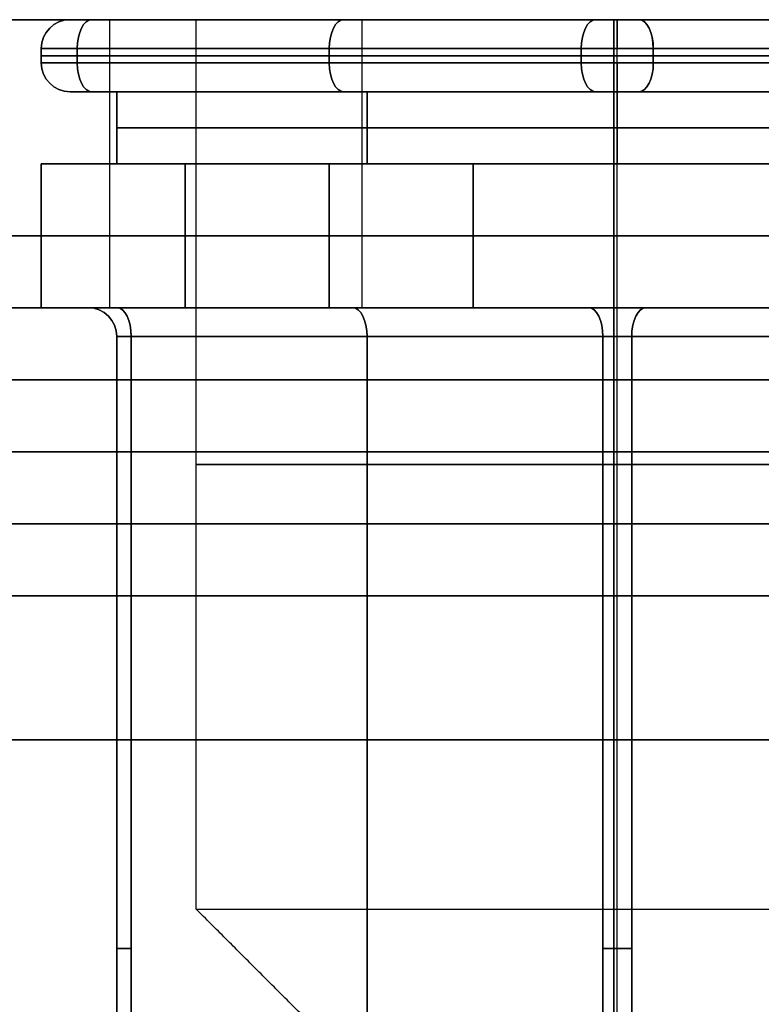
# Model space of a CAD drawing. Header units: millimetres. Extents: x -175 to 175, y -101 to 102.
# Tile 80 of 133: x -4.12 to 1.03, y 94.66 to 101.5. Entities that reach past the tile are written whole.
import ezdxf

# ---------------------------------------------------------------- set-up
doc = ezdxf.new("R2010")
doc.units = ezdxf.units.MM
doc.layers.add('Livello 01', color=7, linetype='Continuous')

# ---------------------------------------------------------------- blocks, each defined once
blk = doc.blocks.new('MCP098A17_04')
at = {"layer": 'Livello 01', "color": 254, "true_color": 0xcad1ee}
for p, q in [((0, -55.925, 3), (0, 42.6029, 3)), ((0, -55.925), (0, 42.6029)), ((-55.9144, 0, 3), (-55.9144, 0)), ((55.9144, 0, 3), (-55.9144, 0, 3)), ((55.9144, 0), (-55.9144, 0))]:
    blk.add_line(p, q, dxfattribs=at)
for centre, start, end in [((-60.9144, 0), 270, 90), ((-60.9144, 0, 3), 270, 90), ((60.9144, 0), 90, 180), ((60.9144, 0, 3), 180, 270), ((60.9144, 0), 180, 270)]:
    blk.add_arc(centre, 5, start, end, dxfattribs=at)
at = {"layer": 'Livello 01', "color": 254, "true_color": 0xcad1ee, "extrusion": (0, 0, -1)}
for centre, start, end in [((60.9144, 0, -1.5), 90, 270), ((-60.9144, 0, -3), 0, 90), ((-60.9144, 0, -1.5), 0, 90), ((-60.9144, 0, -1.5), 270, 0)]:
    blk.add_arc(centre, 5, start, end, dxfattribs=at)
at = {"layer": 'Livello 01', "color": 254, "true_color": 0xcad1ee}
blk.add_open_spline([(55.9144, 0), (55.9144, 0, 3)], degree=1, dxfattribs=at)

msp = doc.modelspace()

# ---------------------------------------------------------------- linework, layer by layer
at = {"layer": 'Livello 01', "color": 254, "true_color": 0xcad1ee}
for p, q in [((-142, 101.5, 43), (142, 101.5, 43)), ((142, 101.5, -264), (-142, 101.5, -264)), ((-3.775, 101.5, -49.5856), (-2.9, 101.5, -49.5856)), ((-3.775, 101.5, -171.4144), (-2.9, 101.5, -171.4144)), ((-3.5, 101.5, -171.4), (-3.5, 99.5, -171.4)), ((-3.5, 101.5, -49.6), (-3.5, 99.5, -49.6)), ((-1.75, 101.5, -168.3689), (-1.75, 99.5, -168.3689)), ((-1.75, 101.5, -174.4311), (-1.75, 99.5, -174.4311)), ((-1.75, 101.5, -46.5689), (-1.75, 99.5, -46.5689)), ((-1.75, 101.5, -52.6311), (-1.75, 99.5, -52.6311)), ((0, 101.5, 33.5), (0, 101.5, 52.5)), ((0, 101.5, -195.5), (0, 101.5, -175.4415)), ((0, 101.5, -167.3585), (0, 101.5, -124.4641)), ((0, 101.5, -96.5359), (0, 101.5, -53.6415)), ((0, 101.5, -45.5585), (0, 101.5, -25.5)), ((0, 101.5, -254.5), (0, 101.5, -273.5)), ((0.025, 95.325, -52.5106), (0.025, 101.5, -52.5106)), ((0.025, 101.5, -53.927), (0.025, 101.5, -52.5106)), ((0.025, 101.5, -46.6606), (0.025, 101.5, -45.2441)), ((0.025, 95.325, -46.6606), (0.025, 101.5, -46.6606)), ((0.025, 95.325, -174.3394), (0.025, 101.5, -174.3394)), ((0.025, 101.5, -175.7559), (0.025, 101.5, -174.3394)), ((0.025, 101.5, -168.4894), (0.025, 101.5, -167.073)), ((0.025, 95.325, -168.4894), (0.025, 101.5, -168.4894)), ((-3.975, 101.2, -49.5856), (-3.975, 101.3, -49.5856)), ((-3.975, 101.2, -171.4144), (-3.975, 101.3, -171.4144)), ((-3.725, 101.3, -52.0393), (-0.225, 101.3, -54.06)), ((-1.975, 101.3, -46.1215), (-1.975, 101.2, -46.1215)), ((-1.975, 101.3, -53.0497), (-1.975, 101.2, -53.0497)), ((-1.975, 101.2, -174.8785), (-1.975, 101.3, -174.8785)), ((-1.975, 101.2, -167.9503), (-1.975, 101.3, -167.9503)), ((0.025, 101.2, -54.127), (0.025, 101.3, -54.127)), ((0.025, 101.2, -45.0441), (0.025, 101.3, -45.0441)), ((0.025, 101.2, -166.873), (0.025, 101.3, -166.873)), ((0.025, 101.2, -175.9559), (0.025, 101.3, -175.9559)), ((-3.975, 101.25, -51.6063), (-3.975, 101.25, -47.5648)), ((-3.975, 101.25, -173.4352), (-3.975, 101.25, -169.3937)), ((-3.725, 101.25, -47.1318), (-0.225, 101.25, -45.1111)), ((-0.225, 101.25, -54.06), (-3.725, 101.25, -52.0393)), ((-3.725, 101.25, -173.8682), (-0.225, 101.25, -175.8889)), ((-0.225, 101.25, -166.94), (-3.725, 101.25, -168.9607)), ((-0.225, 101.2, -54.06), (-3.725, 101.2, -52.0393)), ((0.275, 101.25, -45.1111), (3.775, 101.25, -47.1318)), ((3.775, 101.25, -52.0393), (0.275, 101.25, -54.06)), ((0.275, 101.25, -175.8889), (3.775, 101.25, -173.8682)), ((3.775, 101.25, -168.9607), (0.275, 101.25, -166.94)), ((-3.775, 101, -49.5856), (-3.45, 101, -49.5856)), ((-3.775, 101, -171.4144), (-3.45, 101, -171.4144)), ((-3.45, 101, -49.5856), (-3.45, 100.5, -49.5856)), ((-3.45, 101, -171.4144), (-3.45, 100.5, -171.4144)), ((-1.7125, 101, -52.595), (-1.7125, 100.5, -52.595)), ((-1.7125, 101, -46.5761), (-1.7125, 100.5, -46.5761)), ((-1.7125, 100.5, -168.405), (-1.7125, 101, -168.405)), ((-1.7125, 100.5, -174.4239), (-1.7125, 101, -174.4239)), ((0.025, 101, -53.927), (0.025, 101, -53.5982)), ((0.025, 101, -45.573), (0.025, 101, -45.2441)), ((0.025, 101, -175.7559), (0.025, 101, -175.427)), ((0.025, 101, -167.4018), (0.025, 101, -167.073)), ((-3.45, 100.75, -51.5919), (0.025, 100.75, -53.5982)), ((0.025, 100.75, -45.573), (-3.45, 100.75, -47.5793)), ((-3.45, 100.75, -51.5919), (-3.45, 100.75, -47.5793)), ((-3.45, 100.75, -169.4081), (0.025, 100.75, -167.4018)), ((0.025, 100.75, -175.427), (-3.45, 100.75, -173.4207)), ((-3.45, 100.75, -173.4207), (-3.45, 100.75, -169.4081)), ((0.025, 100.75, -53.5982), (3.5, 100.75, -51.5919)), ((3.5, 100.75, -47.5793), (0.025, 100.75, -45.573)), ((0.025, 100.75, -167.4018), (3.5, 100.75, -169.4081)), ((3.5, 100.75, -173.4207), (0.025, 100.75, -175.427)), ((-3.975, 99.5, -49.5856), (-3.975, 100.5, -49.5856)), ((-3.975, 100.5, -49.5856), (-3.45, 100.5, -49.5856)), ((-3.975, 99.5, -171.4144), (-3.975, 100.5, -171.4144)), ((-3.975, 100.5, -171.4144), (-3.45, 100.5, -171.4144)), ((0, 100.5, -167.3585), (-3.5, 100.5, -169.3793)), ((-3.5, 100.5, -173.4207), (-3.5, 100.5, -169.3793)), ((-3.5, 100.5, -173.4207), (0, 100.5, -175.4415)), ((0, 100.5, -45.5585), (-3.5, 100.5, -47.5793)), ((-3.5, 100.5, -51.6207), (-3.5, 100.5, -47.5793)), ((-3.5, 100.5, -51.6207), (0, 100.5, -53.6415)), ((-1.975, 100.5, -53.0497), (-1.975, 99.5, -53.0497)), ((-1.975, 100.5, -46.1215), (-1.975, 99.5, -46.1215)), ((-1.975, 99.5, -167.9503), (-1.975, 100.5, -167.9503)), ((-1.975, 99.5, -174.8785), (-1.975, 100.5, -174.8785)), ((3.5, 100.5, -169.3793), (0, 100.5, -167.3585)), ((0, 100.5, -175.4415), (3.5, 100.5, -173.4207)), ((0, 100.5, -53.6415), (3.5, 100.5, -51.6207)), ((3.5, 100.5, -47.5793), (0, 100.5, -45.5585)), ((0.025, 99.5, -53.895), (0.025, 100.5, -53.895)), ((0.025, 99.5, -45.2762), (0.025, 100.5, -45.2762)), ((0.025, 100.5, -53.895), (0.025, 100.5, -53.5982)), ((0.025, 100.5, -45.573), (0.025, 100.5, -45.2762)), ((0.025, 99.5, -167.105), (0.025, 100.5, -167.105)), ((0.025, 99.5, -175.7238), (0.025, 100.5, -175.7238)), ((0.025, 100.5, -175.7238), (0.025, 100.5, -175.427)), ((0.025, 100.5, -167.4018), (0.025, 100.5, -167.105)), ((-3.975, 100, -50.7403), (-3.975, 100, -48.4309)), ((-3.975, 100, -172.5691), (-3.975, 100, -170.2597)), ((-0.975, 100, -53.627), (-2.975, 100, -52.4723)), ((-2.975, 100, -46.6988), (-0.975, 100, -45.5441)), ((-0.975, 100, -167.373), (-2.975, 100, -168.5277)), ((-2.975, 100, -174.3012), (-0.975, 100, -175.4559)), ((-142, 99.5, 43), (142, 99.5, 43)), ((142, 99.5, -264), (-142, 99.5, -264)), ((20, 99.5, -110.5), (-20, 99.5, -110.5)), ((-3.975, 99.5, -49.5856), (-3.65, 99.5, -49.5856)), ((-3.975, 99.5, -171.4144), (-3.65, 99.5, -171.4144)), ((0, 99.5, 33.5), (0, 99.5, 52.5)), ((0, 99.5, -121), (0, 99.5, -100)), ((0, 99.5, -195.5), (0, 99.5, -175.4415)), ((0, 99.5, -167.3585), (0, 99.5, -124.4641)), ((0, 99.5, -96.5359), (0, 99.5, -53.6415)), ((0, 99.5, -45.5585), (0, 99.5, -25.5)), ((0, 99.5, -254.5), (0, 99.5, -273.5)), ((0.025, 99.5, -53.895), (0.025, 99.5, -53.7672)), ((0.025, 99.5, -45.4039), (0.025, 99.5, -45.2762)), ((0.025, 99.5, -175.7238), (0.025, 99.5, -175.5961)), ((0.025, 99.5, -167.2328), (0.025, 99.5, -167.105)), ((-3.45, 99.3, -49.5856), (-3.45, 87.8045, -49.5856)), ((-3.45, 99.3, -171.4144), (-3.45, 87.8045, -171.4144)), ((-1.7125, 99.3, -46.5761), (-1.7125, 87.8045, -46.5761)), ((-1.7125, 99.3, -52.595), (-1.7125, 87.8045, -52.595)), ((-1.7125, 87.8045, -174.4239), (-1.7125, 99.3, -174.4239)), ((-1.7125, 87.8045, -168.405), (-1.7125, 99.3, -168.405)), ((0.025, 90.8007, -53.5672), (0.025, 99.3, -53.5672)), ((0.025, 90.8007, -45.6039), (0.025, 99.3, -45.6039)), ((0.025, 90.8007, -167.4328), (0.025, 99.3, -167.4328)), ((0.025, 90.8007, -175.3961), (0.025, 99.3, -175.3961)), ((0.125, 99.3, -167.4596), (3.4, 99.3, -169.3504)), ((0, 87.55, 30.5), (0, 98.5, 30.5)), ((0, 87.55, 32.5), (0, 98.5, 32.5)), ((0, 98.5, -198.5), (0, 36.5, -198.5)), ((0, 98.5, -196.5), (0, 37.5, -196.5)), ((0, 98.5, -22.5), (0, 36.5, -22.5)), ((0, 98.5, -24.5), (0, 37.5, -24.5)), ((0, 87.55, -251.5), (0, 98.5, -251.5)), ((0, 87.55, -253.5), (0, 98.5, -253.5)), ((20, 97.5, -110.5), (-20, 97.5, -110.5)), ((0, 97.5, -121), (0, 97.5, -100)), ((0.025, 94.5, -51.6856), (0.025, 95.325, -52.5106)), ((0.025, 94.5, -47.4856), (0.025, 95.325, -46.6606)), ((0.025, 94.5, -173.5144), (0.025, 95.325, -174.3394)), ((0.025, 94.5, -169.3144), (0.025, 95.325, -168.4894))]:
    msp.add_line(p, q, dxfattribs=at)
at = {"layer": 'Livello 01', "color": 254, "true_color": 0xcad1ee, "extrusion": (0, 0, -1)}
for centre, start, end in [((3.775, 101.3, 51.6063), 0, 90), ((3.775, 101.3, 49.5856), 0, 90), ((3.775, 101.3, 173.4352), 0, 90), ((3.775, 101.2, 51.6063), 270, 0), ((3.775, 101.2, 173.4352), 270, 0), ((3.775, 101.2, 171.4144), 270, 0), ((3.65, 99.3, 47.6947), 90, 180), ((3.65, 99.3, 49.5856), 90, 180), ((3.65, 99.3, 169.5236), 90, 180)]:
    msp.add_arc(centre, 0.2, start, end, dxfattribs=at)
at = {"layer": 'Livello 01', "color": 254, "true_color": 0xcad1ee}
for centre, start, end in [((-3.775, 101.3, -47.5648), 90, 180), ((-3.775, 101.3, -169.3937), 90, 180), ((-3.775, 101.3, -171.4144), 90, 180), ((-3.775, 101.2, -47.5648), 180, 270), ((-3.775, 101.2, -49.5856), 180, 270), ((-3.775, 101.2, -169.3937), 180, 270), ((-3.775, 101.2, -173.4352), 180, 270), ((-3.65, 99.3, -51.4764), 0, 90), ((-3.65, 99.3, -173.3053), 0, 90), ((-3.65, 99.3, -171.4144), 0, 90)]:
    msp.add_arc(centre, 0.2, start, end, dxfattribs=at)
at = {"layer": 'Livello 01', "color": 254, "true_color": 0xcad1ee, "extrusion": (0, -1, 0)}
for centre, radius, start, end in [((-3.475, -51.6063, -101.5), 0.3, 180, 240), ((-3.475, -47.5648, -101.5), 0.3, 120, 180), ((-3.475, -51.6063, -101.5), 0.3, 180, 240), ((-3.475, -47.5648, -101.5), 0.3, 120, 180), ((-3.475, -169.3937, -101.5), 0.3, 120, 180), ((-3.475, -173.4352, -101.5), 0.3, 180, 240), ((-3.475, -169.3937, -101.5), 0.3, 120, 180), ((-3.475, -173.4352, -101.5), 0.3, 180, 240), ((0.025, -49.5856, -101.5), 2.925, 180, 0), ((0.025, -171.4144, -101.5), 2.925, 180, 0), ((0.025, -53.627, -101.5), 0.3, 240, 300), ((0.025, -45.5441, -101.5), 0.3, 60, 120), ((0.025, -167.373, -101.5), 0.3, 60, 120), ((0.025, -175.4559, -101.5), 0.3, 240, 300), ((-3.475, -51.6063, -101.3), 0.5, 180, 240), ((-3.475, -47.5648, -101.3), 0.5, 120, 180), ((-3.475, -169.3937, -101.3), 0.5, 120, 180), ((-3.475, -173.4352, -101.3), 0.5, 180, 240), ((0.025, -53.627, -101.3), 0.5, 240, 300), ((0.025, -45.5441, -101.3), 0.5, 60, 120), ((0.025, -167.373, -101.3), 0.5, 60, 120), ((0.025, -175.4559, -101.3), 0.5, 240, 300), ((-3.475, -47.5648, -101), 0.3, 120, 180), ((-3.475, -51.6063, -101), 0.3, 180, 240), ((-3.475, -47.5648, -101), 0.3, 120, 180), ((-3.475, -173.4352, -101), 0.3, 180, 240), ((-3.475, -169.3937, -101), 0.3, 120, 180), ((-3.475, -173.4352, -101), 0.3, 180, 240), ((-3.475, -169.3937, -101), 0.3, 120, 175.99056), ((-3.475, -51.6063, -101), 0.3, 184.18605, 240), ((0.025, -45.5441, -101), 0.3, 60, 120), ((0.025, -53.627, -101), 0.3, 240, 300), ((0.025, -175.4559, -101), 0.3, 240, 300), ((0.025, -167.373, -101), 0.3, 60, 120), ((-1.975, -48.4309, -100.5), 2, 120, 180), ((-1.975, -50.7403, -100.5), 2, 180, 240), ((-1.975, -172.5691, -100.5), 2, 180, 240), ((-1.975, -170.2597, -100.5), 2, 120, 180), ((0.025, -51.895, -100.5), 2, 240, 300), ((0.025, -47.2762, -100.5), 2, 60, 120), ((0.025, -169.105, -100.5), 2, 60, 120), ((0.025, -173.7238, -100.5), 2, 240, 300), ((-3.25, -173.3053, -99.5), 0.4, 186.92308, 240), ((-3.25, -47.6947, -99.5), 0.4, 120, 171.42857), ((-3.25, -51.4764, -99.5), 0.4, 210, 240), ((-3.25, -169.5236, -99.5), 0.4, 120, 150), ((0.025, -45.8039, -99.5), 0.4, 60, 120), ((0.025, -175.1961, -99.5), 0.4, 240, 300), ((-3.25, -51.4764, -99.3), 0.2, 180, 240), ((-3.25, -47.6947, -99.3), 0.2, 120, 180), ((-3.25, -169.5236, -99.3), 0.2, 120, 180), ((-3.25, -173.3053, -99.3), 0.2, 180, 240), ((0.025, -53.3672, -99.3), 0.2, 240, 300), ((0.025, -45.8039, -99.3), 0.2, 60, 120), ((0.025, -167.6328, -99.3), 0.2, 60, 120), ((0.025, -175.1961, -99.3), 0.2, 240, 300), ((0.025, -49.5856, -95.325), 2.925, 180, 0), ((0.025, -171.4144, -95.325), 2.925, 180, 0)]:
    msp.add_arc(centre, radius, start, end, dxfattribs=at)
at = {"layer": 'Livello 01', "color": 254, "true_color": 0xcad1ee, "extrusion": (-0.866025, -5.93542e-15, 0.5)}
msp.add_arc((-101.3, -46.7299, -22.7937), 0.2, 180, 270, dxfattribs=at)
at = {"layer": 'Livello 01', "color": 254, "true_color": 0xcad1ee, "extrusion": (-0.866025, -7.47275e-16, -0.5)}
msp.add_arc((-101.3, -39.1549, 26.7919), 0.2, 90, 180, dxfattribs=at)
at = {"layer": 'Livello 01', "color": 254, "true_color": 0xcad1ee, "extrusion": (-0.866025, -5.60235e-15, -0.5)}
msp.add_arc((-101.3, -144.6618, 87.7063), 0.2, 90, 180, dxfattribs=at)
at = {"layer": 'Livello 01', "color": 254, "true_color": 0xcad1ee, "extrusion": (-0.866025, -1.08034e-15, 0.5)}
msp.add_arc((-101.3, -152.2368, -83.7081), 0.2, 180, 270, dxfattribs=at)
at = {"layer": 'Livello 01', "color": 254, "true_color": 0xcad1ee, "extrusion": (0, 1, 0)}
for centre, radius, start, end in [((-0.025, -49.5856, 101.5), 2.925, 0, 180), ((-0.025, -171.4144, 101.5), 2.925, 0, 180), ((3.475, -51.6063, 101.25), 0.5, 300, 0), ((3.475, -47.5648, 101.25), 0.5, 0, 60), ((3.475, -169.3937, 101.25), 0.5, 0, 60), ((3.475, -173.4352, 101.25), 0.5, 300, 0), ((3.475, -51.6063, 101.2), 0.5, 300, 360), ((3.475, -47.5648, 101.2), 0.5, 0, 60), ((3.475, -169.3937, 101.2), 0.5, 0, 60), ((3.475, -173.4352, 101.2), 0.5, 300, 0), ((-0.025, -53.627, 101.25), 0.5, 240, 300), ((-0.025, -45.5441, 101.25), 0.5, 60, 120), ((-0.025, -167.373, 101.25), 0.5, 60, 120), ((-0.025, -175.4559, 101.25), 0.5, 240, 300), ((-0.025, -53.627, 101.2), 0.5, 240, 300), ((-0.025, -45.5441, 101.2), 0.5, 60, 120), ((-0.025, -167.373, 101.2), 0.5, 60, 120), ((-0.025, -175.4559, 101.2), 0.5, 240, 300), ((1.975, -48.4309, 100), 2, 0, 60), ((1.975, -50.7403, 100), 2, 300, 0), ((1.975, -172.5691, 100), 2, 300, 0), ((1.975, -170.2597, 100), 2, 0, 60), ((-0.025, -51.895, 100), 2, 240, 300), ((-0.025, -47.2762, 100), 2, 60, 120), ((-0.025, -169.105, 100), 2, 60, 120), ((-0.025, -173.7238, 100), 2, 240, 300), ((1.975, -48.4309, 99.5), 2, 360, 60), ((1.975, -50.7403, 99.5), 2, 300, 0), ((1.975, -172.5691, 99.5), 2, 300, 0), ((1.975, -170.2597, 99.5), 2, 0, 60), ((3.25, -51.4764, 99.5), 0.4, 300, 0), ((3.25, -47.6947, 99.5), 0.4, 0, 60), ((3.25, -169.5236, 99.5), 0.4, 0, 60), ((3.25, -173.3053, 99.5), 0.4, 300, 0), ((-0.025, -51.895, 99.5), 2, 240, 300), ((-0.025, -47.2762, 99.5), 2, 60, 120), ((-0.025, -169.105, 99.5), 2, 60, 120), ((-0.025, -173.7238, 99.5), 2, 240, 300), ((-0.025, -53.3672, 99.5), 0.4, 240, 300), ((-0.025, -45.8039, 99.5), 0.4, 60, 120), ((-0.025, -167.6328, 99.5), 0.4, 60, 120), ((-0.025, -175.1961, 99.5), 0.4, 240, 300), ((-0.025, -49.5856, 98.4125), 2.925, 180, 0), ((-0.025, -49.5856, 98.4125), 2.925, 0, 180), ((-0.025, -171.4144, 98.4125), 2.925, 180, 0), ((-0.025, -171.4144, 98.4125), 2.925, 0, 180), ((-0.025, -49.5856, 95.325), 2.925, 0, 180), ((-0.025, -171.4144, 95.325), 2.925, 0, 180), ((3.25, -51.4764, 95.0504), 0.2, 300, 0), ((3.25, -47.6947, 95.0504), 0.2, 0, 60), ((3.25, -169.5236, 95.0504), 0.2, 0, 60), ((3.25, -173.3053, 95.0504), 0.2, 300, 0), ((-0.025, -53.3672, 95.0504), 0.2, 240, 300), ((-0.025, -45.8039, 95.0504), 0.2, 60, 120), ((-0.025, -167.6328, 95.0504), 0.2, 60, 120), ((-0.025, -175.1961, 95.0504), 0.2, 240, 300)]:
    msp.add_arc(centre, radius, start, end, dxfattribs=at)
at = {"layer": 'Livello 01', "color": 254, "true_color": 0xcad1ee, "extrusion": (0.866025, 0, -0.5)}
for centre, start, end in [((101.3, -46.7299, 24.8144), 270, 360), ((101.2, -152.2368, 85.7289), 180, 270), ((99.3, -46.6049, 24.8144), 0, 90)]:
    msp.add_arc(centre, 0.2, start, end, dxfattribs=at)
at = {"layer": 'Livello 01', "color": 254, "true_color": 0xcad1ee, "extrusion": (-0.866025, 0, -0.5)}
for centre, start, end in [((-101.3, -39.1549, 24.7711), 90, 180), ((-101.2, -144.6618, 85.6856), 0, 90), ((-99.3, -39.2799, 24.7711), 180, 270)]:
    msp.add_arc(centre, 0.2, start, end, dxfattribs=at)
at = {"layer": 'Livello 01', "color": 254, "true_color": 0xcad1ee, "extrusion": (0.866025, 0, 0.5)}
for centre, start, end in [((101.3, -144.6618, -85.6856), 0, 90), ((101.2, -39.1549, -24.7711), 90, 180), ((99.3, -144.7868, -85.6856), 270, 0)]:
    msp.add_arc(centre, 0.2, start, end, dxfattribs=at)
at = {"layer": 'Livello 01', "color": 254, "true_color": 0xcad1ee, "extrusion": (-0.866025, 0, 0.5)}
for centre, start, end in [((-101.3, -152.2368, -85.7289), 180, 270), ((-101.2, -46.7299, -24.8144), 270, 0), ((-99.3, -152.1118, -85.7289), 90, 180)]:
    msp.add_arc(centre, 0.2, start, end, dxfattribs=at)
at = {"layer": 'Livello 01', "color": 254, "true_color": 0xcad1ee, "extrusion": (-0.866025, -4.91385e-15, 0.5)}
msp.add_arc((-101.3, -46.7299, -26.8352), 0.2, 180, 270, dxfattribs=at)
at = {"layer": 'Livello 01', "color": 254, "true_color": 0xcad1ee, "extrusion": (0.866025, -2.18475e-14, 0.5)}
msp.add_arc((101.3, -39.1549, -22.7504), 0.2, 360, 90, dxfattribs=at)
at = {"layer": 'Livello 01', "color": 254, "true_color": 0xcad1ee, "extrusion": (-0.866025, -6.55242e-15, -0.5)}
msp.add_arc((-101.3, -144.6618, 83.6648), 0.2, 90, 180, dxfattribs=at)
at = {"layer": 'Livello 01', "color": 254, "true_color": 0xcad1ee, "extrusion": (0.866025, -2.23558e-14, -0.5)}
msp.add_arc((101.3, -152.2368, 87.7496), 0.2, 270, 0, dxfattribs=at)
at = {"layer": 'Livello 01', "color": 254, "true_color": 0xcad1ee, "extrusion": (-1, 0, 0)}
for centre, radius, start, end in [((-91.5, 52.5), 10, 90, 180), ((-98.5, -25.5), 3, 90, 180), ((-98.5, -124.4641), 3, 120, 180), ((-91.5, -273.5), 10, 180, 270), ((-101.3, -53.927, -0.025), 0.2, 180, 270), ((-101.3, -175.7559, -0.025), 0.2, 180, 270), ((-101.2, -53.927, -0.025), 0.2, 270, 360), ((-101.2, -175.7559, -0.025), 0.2, 270, 0), ((-100.5, -121), 1, 300, 0), ((-91.5, 52.5), 8, 90, 180), ((-98.5, -25.5), 1, 90, 180), ((-98.5, -124.4641), 1, 120, 180), ((-91.5, -273.5), 8, 180, 270), ((-99.3, -53.7672, -0.025), 0.2, 90, 180), ((-99.3, -175.5961, -0.025), 0.2, 90, 180), ((-100.5, -121), 3, 300, 0)]:
    msp.add_arc(centre, radius, start, end, dxfattribs=at)
at = {"layer": 'Livello 01', "color": 254, "true_color": 0xcad1ee, "extrusion": (1, 0, 0)}
for centre, radius, start, end in [((98.5, 33.5), 3, 270, 0), ((98.5, -195.5), 3, 270, 0), ((98.5, -96.5359), 3, 300, 0), ((98.5, -254.5), 3, 0, 90), ((101.3, -45.2441, 0.025), 0.2, 0, 90), ((101.3, -167.073, 0.025), 0.2, 0, 90), ((101.2, -45.2441, 0.025), 0.2, 90, 180), ((101.2, -167.073, 0.025), 0.2, 90, 180), ((100.5, -100), 1, 120, 180), ((98.5, 33.5), 1, 270, 0), ((98.5, -195.5), 1, 270, 0), ((98.5, -96.5359), 1, 300, 0), ((98.5, -254.5), 1, 0, 90), ((99.3, -45.4039, 0.025), 0.2, 270, 0), ((99.3, -167.2328, 0.025), 0.2, 270, 0), ((100.5, -100), 3, 120, 180)]:
    msp.add_arc(centre, radius, start, end, dxfattribs=at)
at = {"layer": 'Livello 01', "color": 254, "true_color": 0xcad1ee, "extrusion": (-0.866025, 3.89227e-15, -0.5)}
msp.add_arc((-101.3, -46.7549, 26.7919), 0.2, 180, 270, dxfattribs=at)
at = {"layer": 'Livello 01', "color": 254, "true_color": 0xcad1ee, "extrusion": (0.866025, 2.26888e-14, -0.5)}
msp.add_arc((101.3, -39.1299, 22.7937), 0.2, 360, 90, dxfattribs=at)
at = {"layer": 'Livello 01', "color": 254, "true_color": 0xcad1ee, "extrusion": (-0.866025, 3.55921e-15, 0.5)}
msp.add_arc((-101.3, -144.6368, -83.7081), 0.2, 90, 180, dxfattribs=at)
at = {"layer": 'Livello 01', "color": 254, "true_color": 0xcad1ee, "extrusion": (0.866025, 2.31971e-14, 0.5)}
msp.add_arc((101.3, -152.2618, -87.7063), 0.2, 270, 0, dxfattribs=at)
at = {"layer": 'Livello 01', "color": 254, "true_color": 0xcad1ee, "extrusion": (0.866025, -1.08034e-15, 0.5)}
msp.add_arc((101.2, -39.1549, -26.7919), 0.2, 90, 180, dxfattribs=at)
at = {"layer": 'Livello 01', "color": 254, "true_color": 0xcad1ee, "extrusion": (-0.866025, 5.60235e-15, 0.5)}
msp.add_arc((-101.2, -46.7299, -22.7937), 0.2, 270, 0, dxfattribs=at)
at = {"layer": 'Livello 01', "color": 254, "true_color": 0xcad1ee, "extrusion": (0.866025, -7.47275e-16, -0.5)}
msp.add_arc((101.2, -152.2368, 83.7081), 0.2, 180, 270, dxfattribs=at)
at = {"layer": 'Livello 01', "color": 254, "true_color": 0xcad1ee, "extrusion": (-0.866025, 5.93542e-15, -0.5)}
msp.add_arc((-101.2, -144.6618, 87.7063), 0.2, 360, 90, dxfattribs=at)
at = {"layer": 'Livello 01', "color": 254, "true_color": 0xcad1ee, "extrusion": (-0.866025, -2.03727e-14, -0.5)}
msp.add_arc((-101.2, -39.1549, 22.7504), 0.2, 360, 90, dxfattribs=at)
at = {"layer": 'Livello 01', "color": 254, "true_color": 0xcad1ee, "extrusion": (0.866025, -3.67939e-15, -0.5)}
msp.add_arc((101.2, -46.7299, 26.8352), 0.2, 180, 270, dxfattribs=at)
at = {"layer": 'Livello 01', "color": 254, "true_color": 0xcad1ee, "extrusion": (-0.866025, -2.14269e-14, 0.5)}
msp.add_arc((-101.2, -152.2368, -87.7496), 0.2, 270, 0, dxfattribs=at)
at = {"layer": 'Livello 01', "color": 254, "true_color": 0xcad1ee, "extrusion": (0.866025, -4.01246e-15, 0.5)}
msp.add_arc((101.2, -144.6618, -83.6648), 0.2, 90, 180, dxfattribs=at)
at = {"layer": 'Livello 01', "color": 254, "true_color": 0xcad1ee, "extrusion": (-0.866025, 2.16347e-14, 0.5)}
msp.add_arc((-101.2, -39.1299, -22.7937), 0.2, 360, 90, dxfattribs=at)
at = {"layer": 'Livello 01', "color": 254, "true_color": 0xcad1ee, "extrusion": (0.866025, 3.43902e-15, 0.5)}
msp.add_arc((101.2, -46.7549, -26.7919), 0.2, 180, 270, dxfattribs=at)
at = {"layer": 'Livello 01', "color": 254, "true_color": 0xcad1ee, "extrusion": (-0.866025, 2.19677e-14, -0.5)}
msp.add_arc((-101.2, -152.2618, 87.7063), 0.2, 270, 0, dxfattribs=at)
at = {"layer": 'Livello 01', "color": 254, "true_color": 0xcad1ee, "extrusion": (0.866025, 3.77209e-15, -0.5)}
msp.add_arc((101.2, -144.6368, 83.7081), 0.2, 90, 180, dxfattribs=at)
at = {"layer": 'Livello 01', "color": 254, "true_color": 0xcad1ee, "extrusion": (0.866025, -2.42797e-14, -0.5)}
msp.add_arc((99.3, -46.6049, 22.9236), 0.2, 360, 90, dxfattribs=at)
at = {"layer": 'Livello 01', "color": 254, "true_color": 0xcad1ee, "extrusion": (0.866025, 1.38465e-14, 0.5)}
msp.add_arc((99.3, -39.2799, -26.662), 0.2, 270, 0, dxfattribs=at)
at = {"layer": 'Livello 01', "color": 254, "true_color": 0xcad1ee, "extrusion": (0.866025, -2.84587e-14, 0.5)}
msp.add_arc((99.3, -144.7868, -87.5764), 0.2, 270, 0, dxfattribs=at)
at = {"layer": 'Livello 01', "color": 254, "true_color": 0xcad1ee, "extrusion": (0.866025, 1.03336e-14, -0.5)}
msp.add_arc((99.3, -152.1118, 83.838), 0.2, 360, 90, dxfattribs=at)
at = {"layer": 'Livello 01', "color": 254, "true_color": 0xcad1ee, "extrusion": (-0.866025, 1.34631e-14, 0.5)}
msp.add_arc((-99.3, -46.6049, -26.7053), 0.2, 90, 180, dxfattribs=at)
at = {"layer": 'Livello 01', "color": 254, "true_color": 0xcad1ee, "extrusion": (0.866025, -5.40701e-15, 0.5)}
msp.add_arc((99.3, -39.2799, -22.8803), 0.2, 270, 0, dxfattribs=at)
at = {"layer": 'Livello 01', "color": 254, "true_color": 0xcad1ee, "extrusion": (-0.866025, 1.33154e-14, -0.5)}
msp.add_arc((-99.3, -144.7868, 83.7947), 0.2, 180, 270, dxfattribs=at)
at = {"layer": 'Livello 01', "color": 254, "true_color": 0xcad1ee, "extrusion": (0.866025, -6.92439e-15, -0.5)}
msp.add_arc((99.3, -152.1118, 87.6197), 0.2, 360, 90, dxfattribs=at)
at = {"layer": 'Livello 01', "color": 254, "true_color": 0xcad1ee, "extrusion": (-0.866025, -2.42698e-16, -0.5)}
msp.add_arc((-99.3, -46.6299, 26.662), 0.2, 90, 180, dxfattribs=at)
at = {"layer": 'Livello 01', "color": 254, "true_color": 0xcad1ee, "extrusion": (0.866025, 1.35796e-14, -0.5)}
msp.add_arc((99.3, -39.2549, 22.9236), 0.2, 270, 0, dxfattribs=at)
at = {"layer": 'Livello 01', "color": 254, "true_color": 0xcad1ee, "extrusion": (-0.866025, -3.46021e-15, 0.5)}
msp.add_arc((-99.3, -144.7618, -83.838), 0.2, 180, 270, dxfattribs=at)
at = {"layer": 'Livello 01', "color": 254, "true_color": 0xcad1ee, "extrusion": (0.866025, 1.53374e-14, 0.5)}
msp.add_arc((99.3, -152.1368, -87.5764), 0.2, 0, 90, dxfattribs=at)
at = {"layer": 'Livello 01', "color": 254, "true_color": 0xcad1ee}
for points in [[(142, 101.5, 33.5), (-142, 101.5, 33.5)], [(-142, 101.5, 52.5), (142, 101.5, 52.5)], [(142, 101.5, -195.5), (-142, 101.5, -195.5)], [(-142, 101.5, -25.5), (142, 101.5, -25.5)], [(142, 101.5, -273.5), (-142, 101.5, -273.5)], [(-142, 101.5, -254.5), (142, 101.5, -254.5)], [(23.4641, 101.5, -96.5359), (-23.4641, 101.5, -96.5359)], [(-23.4641, 101.5, -124.4641), (23.4641, 101.5, -124.4641)], [(-3.775, 101.5, -47.5648), (-3.775, 101.5, -51.6063)], [(-3.775, 101.5, -169.3937), (-3.775, 101.5, -173.4352)], [(-3.625, 101.5, -51.8661), (-0.125, 101.5, -53.8868)], [(-0.125, 101.5, -45.2843), (-3.625, 101.5, -47.305)], [(-0.125, 101.5, -167.1132), (-3.625, 101.5, -169.1339)], [(-3.625, 101.5, -173.695), (-0.125, 101.5, -175.7157)], [(-3.5, 101.5, -47.5793), (-3.5, 101.5, -51.6207)], [(-3.5, 101.5, -169.3793), (-3.5, 101.5, -173.4207)], [(0, 101.5, -167.3585), (-3.5, 101.5, -169.3793)], [(-3.5, 101.5, -169.3793), (-3.5, 99.5, -169.3793)], [(-3.5, 101.5, -173.4207), (-3.5, 99.5, -173.4207)], [(-3.5, 101.5, -173.4207), (0, 101.5, -175.4415)], [(0, 101.5, -45.5585), (-3.5, 101.5, -47.5793)], [(-3.5, 101.5, -47.5793), (-3.5, 99.5, -47.5793)], [(-3.5, 101.5, -51.6207), (-3.5, 99.5, -51.6207)], [(-3.5, 101.5, -51.6207), (0, 101.5, -53.6415)], [(-2.9, 95.325, -49.5856), (-2.9, 101.5, -49.5856)], [(-2.9, 95.325, -171.4144), (-2.9, 101.5, -171.4144)], [(3.5, 101.5, -169.3793), (0, 101.5, -167.3585)], [(0, 101.5, -167.3585), (0, 99.5, -167.3585)], [(0, 101.5, -175.4415), (0, 99.5, -175.4415)], [(0, 101.5, -175.4415), (3.5, 101.5, -173.4207)], [(0, 101.5, -53.6415), (3.5, 101.5, -51.6207)], [(0, 99.5, -53.6415), (0, 101.5, -53.6415)], [(3.5, 101.5, -47.5793), (0, 101.5, -45.5585)], [(0, 101.5, -45.5585), (0, 99.5, -45.5585)], [(0.175, 101.5, -53.8868), (3.675, 101.5, -51.8661)], [(3.675, 101.5, -47.305), (0.175, 101.5, -45.2843)], [(3.675, 101.5, -169.1339), (0.175, 101.5, -167.1132)], [(0.175, 101.5, -175.7157), (3.675, 101.5, -173.695)], [(-3.975, 101.3, -47.5648), (-3.975, 101.2, -47.5648)], [(-3.975, 101.3, -51.6063), (-3.975, 101.3, -47.5648)], [(-3.975, 101.2, -51.6063), (-3.975, 101.3, -51.6063)], [(-3.975, 101.2, -173.4352), (-3.975, 101.3, -173.4352)], [(-3.975, 101.3, -169.3937), (-3.975, 101.2, -169.3937)], [(-3.975, 101.3, -173.4352), (-3.975, 101.3, -169.3937)], [(-3.725, 101.3, -47.1318), (-0.225, 101.3, -45.1111)], [(-3.725, 101.2, -47.1318), (-3.725, 101.3, -47.1318)], [(-3.725, 101.3, -52.0393), (-3.725, 101.2, -52.0393)], [(-0.225, 101.3, -54.06), (-3.725, 101.3, -52.0393)], [(-3.725, 101.3, -173.8682), (-3.725, 101.2, -173.8682)], [(-0.225, 101.3, -175.8889), (-3.725, 101.3, -173.8682)], [(-3.725, 101.2, -168.9607), (-3.725, 101.3, -168.9607)], [(-3.725, 101.3, -168.9607), (-0.225, 101.3, -166.94)], [(-0.225, 101.3, -45.1111), (-0.225, 101.2, -45.1111)], [(-0.225, 101.2, -54.06), (-0.225, 101.3, -54.06)], [(-0.225, 101.2, -175.8889), (-0.225, 101.3, -175.8889)], [(-0.225, 101.3, -166.94), (-0.225, 101.2, -166.94)], [(0.275, 101.2, -45.1111), (0.275, 101.3, -45.1111)], [(0.275, 101.3, -45.1111), (3.775, 101.3, -47.1318)], [(0.275, 101.3, -54.06), (0.275, 101.2, -54.06)], [(3.775, 101.3, -52.0393), (0.275, 101.3, -54.06)], [(0.275, 101.3, -175.8889), (0.275, 101.2, -175.8889)], [(3.775, 101.3, -173.8682), (0.275, 101.3, -175.8889)], [(0.275, 101.2, -166.94), (0.275, 101.3, -166.94)], [(0.275, 101.3, -166.94), (3.775, 101.3, -168.9607)], [(-3.975, 101.2, -47.5648), (-3.975, 101.2, -51.6063)], [(-3.975, 101.2, -169.3937), (-3.975, 101.2, -173.4352)], [(-0.225, 101.2, -45.1111), (-3.725, 101.2, -47.1318)], [(-3.725, 101.2, -52.0393), (-0.225, 101.2, -54.06)], [(-3.725, 101.2, -173.8682), (-0.225, 101.2, -175.8889)], [(-0.225, 101.2, -166.94), (-3.725, 101.2, -168.9607)], [(3.775, 101.2, -47.1318), (0.275, 101.2, -45.1111)], [(0.275, 101.2, -54.06), (3.775, 101.2, -52.0393)], [(0.275, 101.2, -175.8889), (3.775, 101.2, -173.8682)], [(3.775, 101.2, -168.9607), (0.275, 101.2, -166.94)], [(-3.775, 101, -47.5648), (-3.775, 101, -51.6063)], [(-3.775, 101, -169.3937), (-3.775, 101, -173.4352)], [(-0.125, 101, -45.2843), (-3.625, 101, -47.305)], [(-3.625, 101, -51.8661), (-0.125, 101, -53.8868)], [(-3.625, 101, -173.695), (-0.125, 101, -175.7157)], [(-0.125, 101, -167.1132), (-3.625, 101, -169.1339)], [(-3.45, 100.5, -51.5919), (-3.45, 101, -51.5919)], [(-3.45, 101, -51.5919), (0.025, 101, -53.5982)], [(-3.45, 101, -47.5793), (-3.45, 100.5, -47.5793)], [(0.025, 101, -45.573), (-3.45, 101, -47.5793)], [(-3.45, 101, -47.5793), (-3.45, 101, -51.5919)], [(0.025, 101, -167.4018), (-3.45, 101, -169.4081)], [(-3.45, 101, -169.4081), (-3.45, 100.5, -169.4081)], [(-3.45, 100.5, -173.4207), (-3.45, 101, -173.4207)], [(-3.45, 101, -173.4207), (0.025, 101, -175.427)], [(-3.45, 101, -169.4081), (-3.45, 101, -173.4207)], [(0.025, 101, -53.5982), (0.025, 100.5, -53.5982)], [(0.025, 101, -53.5982), (3.5, 101, -51.5919)], [(0.025, 101, -45.573), (0.025, 100.5, -45.573)], [(3.5, 101, -47.5793), (0.025, 101, -45.573)], [(0.025, 100.5, -167.4018), (0.025, 101, -167.4018)], [(3.5, 101, -169.4081), (0.025, 101, -167.4018)], [(0.025, 100.5, -175.427), (0.025, 101, -175.427)], [(0.025, 101, -175.427), (3.5, 101, -173.4207)], [(3.675, 101, -47.305), (0.175, 101, -45.2843)], [(0.175, 101, -53.8868), (3.675, 101, -51.8661)], [(0.175, 101, -175.7157), (3.675, 101, -173.695)], [(3.675, 101, -169.1339), (0.175, 101, -167.1132)], [(-3.975, 100.5, -48.4309), (-3.975, 99.5, -48.4309)], [(-3.975, 100.5, -50.7403), (-3.975, 100.5, -48.4309)], [(-3.975, 99.5, -50.7403), (-3.975, 100.5, -50.7403)], [(-3.975, 99.5, -172.5691), (-3.975, 100.5, -172.5691)], [(-3.975, 100.5, -172.5691), (-3.975, 100.5, -170.2597)], [(-3.975, 100.5, -170.2597), (-3.975, 99.5, -170.2597)], [(0.025, 100.5, -53.5982), (-3.45, 100.5, -51.5919)], [(-3.45, 100.5, -47.5793), (0.025, 100.5, -45.573)], [(-3.45, 100.5, -51.5919), (-3.45, 100.5, -47.5793)], [(-3.45, 100.5, -169.4081), (0.025, 100.5, -167.4018)], [(0.025, 100.5, -175.427), (-3.45, 100.5, -173.4207)], [(-3.45, 100.5, -173.4207), (-3.45, 100.5, -169.4081)], [(-2.975, 99.5, -46.6988), (-2.975, 100.5, -46.6988)], [(-2.975, 100.5, -52.4723), (-2.975, 99.5, -52.4723)], [(-0.975, 100.5, -53.627), (-2.975, 100.5, -52.4723)], [(-2.975, 100.5, -46.6988), (-0.975, 100.5, -45.5441)], [(-2.975, 100.5, -174.3012), (-2.975, 99.5, -174.3012)], [(-2.975, 99.5, -168.5277), (-2.975, 100.5, -168.5277)], [(-2.975, 100.5, -168.5277), (-0.975, 100.5, -167.373)], [(-0.975, 100.5, -175.4559), (-2.975, 100.5, -174.3012)], [(-0.975, 99.5, -53.627), (-0.975, 100.5, -53.627)], [(-0.975, 100.5, -45.5441), (-0.975, 99.5, -45.5441)], [(-0.975, 100.5, -167.373), (-0.975, 99.5, -167.373)], [(-0.975, 99.5, -175.4559), (-0.975, 100.5, -175.4559)], [(3.5, 100.5, -51.5919), (0.025, 100.5, -53.5982)], [(0.025, 100.5, -45.573), (3.5, 100.5, -47.5793)], [(0.025, 100.5, -167.4018), (3.5, 100.5, -169.4081)], [(3.5, 100.5, -173.4207), (0.025, 100.5, -175.427)], [(19.134, 100, -99.134), (-19.134, 100, -99.134)], [(-19.134, 100, -121.866), (19.134, 100, -121.866)], [(142, 99.5, 33.5), (-142, 99.5, 33.5)], [(-142, 99.5, 52.5), (142, 99.5, 52.5)], [(142, 99.5, -195.5), (-142, 99.5, -195.5)], [(-142, 99.5, -25.5), (142, 99.5, -25.5)], [(-142, 99.5, -254.5), (142, 99.5, -254.5)], [(142, 99.5, -273.5), (-142, 99.5, -273.5)], [(-23.4641, 99.5, -124.4641), (23.4641, 99.5, -124.4641)], [(23.4641, 99.5, -96.5359), (-23.4641, 99.5, -96.5359)], [(19.134, 99.5, -121), (-19.134, 99.5, -121)], [(-19.134, 99.5, -100), (19.134, 99.5, -100)], [(-3.975, 99.5, -48.4309), (-3.975, 99.5, -50.7403)], [(-3.975, 99.5, -170.2597), (-3.975, 99.5, -172.5691)], [(-3.65, 99.5, -51.4764), (-3.65, 99.5, -47.6947)], [(-3.65, 99.5, -173.3053), (-3.65, 99.5, -169.5236)], [(-3.5, 99.5, -47.5793), (-3.5, 99.5, -51.6207)], [(-3.5, 99.5, -169.3793), (-3.5, 99.5, -173.4207)], [(0, 99.5, -167.3585), (-3.5, 99.5, -169.3793)], [(-3.5, 99.5, -173.4207), (0, 99.5, -175.4415)], [(0, 99.5, -45.5585), (-3.5, 99.5, -47.5793)], [(-3.5, 99.5, -51.6207), (0, 99.5, -53.6415)], [(-0.175, 99.5, -53.7136), (-3.45, 99.5, -51.8228)], [(-3.45, 99.5, -47.3483), (-0.175, 99.5, -45.4575)], [(-3.45, 99.5, -169.1772), (-0.175, 99.5, -167.2864)], [(-0.175, 99.5, -175.5425), (-3.45, 99.5, -173.6517)], [(-2.975, 99.5, -52.4723), (-0.975, 99.5, -53.627)], [(-0.975, 99.5, -45.5441), (-2.975, 99.5, -46.6988)], [(-0.975, 99.5, -167.373), (-2.975, 99.5, -168.5277)], [(-2.975, 99.5, -174.3012), (-0.975, 99.5, -175.4559)], [(3.5, 99.5, -169.3793), (0, 99.5, -167.3585)], [(0, 99.5, -175.4415), (3.5, 99.5, -173.4207)], [(0, 99.5, -53.6415), (3.5, 99.5, -51.6207)], [(3.5, 99.5, -47.5793), (0, 99.5, -45.5585)], [(3.5, 99.5, -51.8228), (0.225, 99.5, -53.7136)], [(0.225, 99.5, -45.4575), (3.5, 99.5, -47.3483)], [(0.225, 99.5, -167.2864), (3.5, 99.5, -169.1772)], [(3.5, 99.5, -173.6517), (0.225, 99.5, -175.5425)], [(-3.45, 99.3, -51.4764), (-3.45, 90.8007, -51.4764)], [(-3.45, 90.8007, -47.6947), (-3.45, 99.3, -47.6947)], [(-3.45, 99.3, -47.6947), (-3.45, 99.3, -51.4764)], [(-3.45, 90.8007, -169.5236), (-3.45, 99.3, -169.5236)], [(-3.45, 99.3, -169.5236), (-3.45, 99.3, -173.3053)], [(-3.45, 99.3, -173.3053), (-3.45, 90.8007, -173.3053)], [(-3.35, 99.3, -47.5215), (-3.35, 90.8007, -47.5215)], [(-0.075, 99.3, -45.6307), (-3.35, 99.3, -47.5215)], [(-3.35, 90.8007, -51.6496), (-3.35, 99.3, -51.6496)], [(-3.35, 99.3, -51.6496), (-0.075, 99.3, -53.5404)], [(-3.35, 90.8007, -173.4785), (-3.35, 99.3, -173.4785)], [(-3.35, 99.3, -173.4785), (-0.075, 99.3, -175.3693)], [(-0.075, 99.3, -167.4596), (-3.35, 99.3, -169.3504)], [(-3.35, 99.3, -169.3504), (-3.35, 90.8007, -169.3504)], [(-0.075, 90.8007, -45.6307), (-0.075, 99.3, -45.6307)], [(-0.075, 99.3, -53.5404), (-0.075, 90.8007, -53.5404)], [(-0.075, 99.3, -175.3693), (-0.075, 90.8007, -175.3693)], [(-0.075, 90.8007, -167.4596), (-0.075, 99.3, -167.4596)], [(0.125, 99.3, -45.6307), (0.125, 90.8007, -45.6307)], [(3.4, 99.3, -47.5215), (0.125, 99.3, -45.6307)], [(0.125, 99.3, -53.5404), (3.4, 99.3, -51.6496)], [(0.125, 90.8007, -53.5404), (0.125, 99.3, -53.5404)], [(0.125, 90.8007, -175.3693), (0.125, 99.3, -175.3693)], [(0.125, 99.3, -175.3693), (3.4, 99.3, -173.4785)], [(3.4, 99.3, -169.3504), (0.125, 99.3, -167.4596)], [(0.125, 99.3, -167.4596), (0.125, 90.8007, -167.4596)], [(22.5981, 99, -97.4019), (-22.5981, 99, -97.4019)], [(-22.5981, 99, -123.5981), (22.5981, 99, -123.5981)], [(142, 98.5, 30.5), (-142, 98.5, 30.5)], [(142, 98.5, 32.5), (-142, 98.5, 32.5)], [(142, 98.5, -198.5), (-142, 98.5, -198.5)], [(142, 98.5, -196.5), (-142, 98.5, -196.5)], [(142, 98.5, -22.5), (-142, 98.5, -22.5)], [(142, 98.5, -24.5), (-142, 98.5, -24.5)], [(-142, 98.5, -251.5), (142, 98.5, -251.5)], [(-142, 98.5, -253.5), (142, 98.5, -253.5)], [(-20, 97.5, -100), (20, 97.5, -100)], [(20, 97.5, -121), (-20, 97.5, -121)], [(-2.075, 94.5, -49.5856), (-2.9, 95.325, -49.5856)], [(-2.075, 94.5, -171.4144), (-2.9, 95.325, -171.4144)]]:
    msp.add_open_spline(points, degree=1, dxfattribs=at)

# ---------------------------------------------------------------- block references
at = {"layer": 'Livello 01', "extrusion": (3.55881e-32, 1, 3.33067e-16), "rotation": 269.9999999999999}
msp.add_blockref('MCP098A17_04', (0, -110.5, 96.5), dxfattribs=at)

doc.saveas('drawing.dxf')
